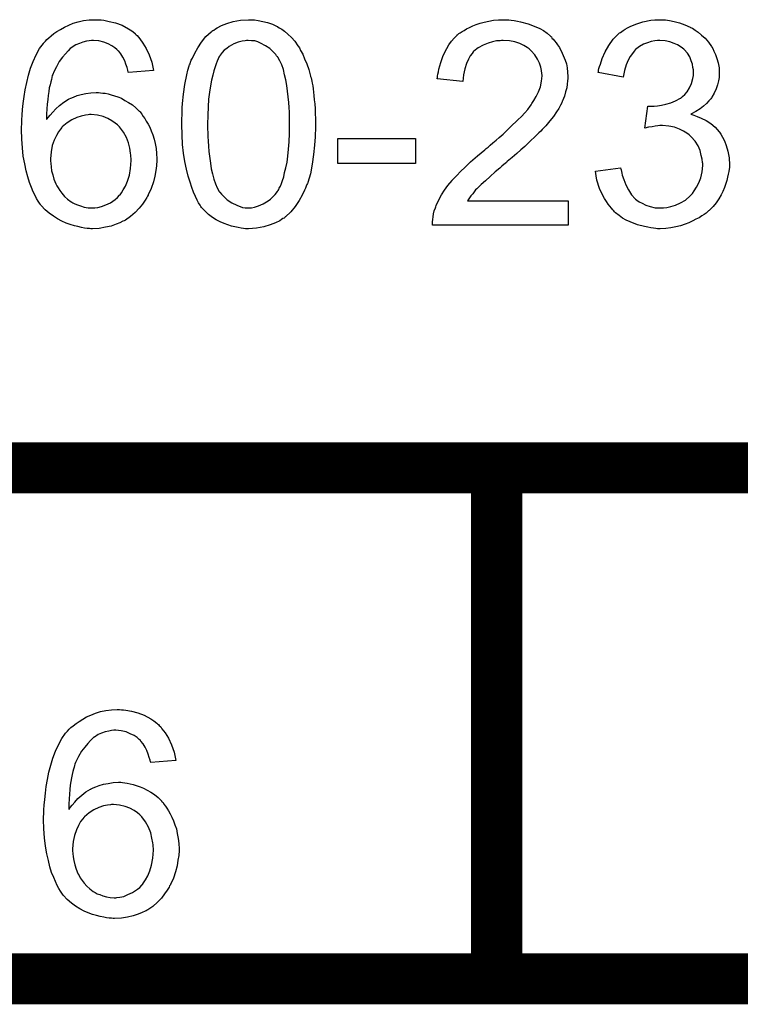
# Model space of a CAD drawing. Extents: x -1.3 to 9.2, y -4.6 to 3.5.
# Tile 131 of 215: x 7.78 to 8.062, y -4.563 to -4.178. Entities that reach past the tile are written whole.
import ezdxf

# ---------------------------------------------------------------- set-up
doc = ezdxf.new("R2010")
doc.units = 0
doc.layers.get('0').update_dxf_attribs({"linetype": 'CONTINUOUS'})
doc.layers.add('acc-ni-360-23-a_document', color=1, linetype='CONTINUOUS')

# ---------------------------------------------------------------- blocks, each defined once
blk = doc.blocks.new('D40')
at = {"const_width": 0.005}
blk.add_lwpolyline([(-0.0025, 0, 1), (0.0025, 0, 1)], format="xyb", close=True, dxfattribs=at)
blk = doc.blocks.new('D42')
at = {"const_width": 0.01}
blk.add_lwpolyline([(-0.005, 0, 1), (0.005, 0, 1)], format="xyb", close=True, dxfattribs=at)

msp = doc.modelspace()

# ---------------------------------------------------------------- linework, layer by layer
at = {"layer": 'acc-ni-360-23-a_document', "color": 1}
for points in [[(7.811111, -4.177736), (7.811921, -4.177736), (7.812846, -4.177852), (7.815044, -4.178315), (7.817474, -4.178893), (7.82002, -4.179819), (7.822565, -4.181207), (7.823838, -4.182017), (7.824995, -4.182943), (7.82511, -4.183058), (7.825226, -4.183174), (7.825573, -4.183521), (7.82592, -4.183868), (7.826499, -4.184447), (7.826962, -4.185141), (7.828234, -4.186761), (7.829507, -4.188843), (7.830664, -4.191389), (7.831705, -4.194281), (7.8324, -4.197521), (7.822565, -4.198331), (7.822565, -4.198215), (7.822449, -4.198099), (7.822334, -4.197405), (7.821986, -4.196364), (7.821524, -4.195091), (7.821061, -4.193703), (7.820367, -4.192314), (7.819557, -4.191042), (7.818747, -4.19), (7.818516, -4.189769), (7.818053, -4.189306), (7.817243, -4.188612), (7.816086, -4.187802), (7.814582, -4.187108), (7.812962, -4.186414), (7.810995, -4.185951), (7.808912, -4.185719), (7.808102, -4.185719), (7.807177, -4.185835), (7.806136, -4.186066), (7.804747, -4.186414), (7.803359, -4.186876), (7.80197, -4.187455), (7.800582, -4.188381), (7.800351, -4.188496), (7.799772, -4.188959), (7.798962, -4.189769), (7.797921, -4.190926), (7.796764, -4.192314), (7.795491, -4.193934), (7.794334, -4.196017), (7.793177, -4.198331), (7.793177, -4.198446), (7.793061, -4.198678), (7.792946, -4.199025), (7.792714, -4.199488), (7.792599, -4.200182), (7.792367, -4.200992), (7.792136, -4.201917), (7.791904, -4.203074), (7.791557, -4.204347), (7.791326, -4.205735), (7.791095, -4.20724), (7.790979, -4.208859), (7.790748, -4.210711), (7.790632, -4.212562), (7.790516, -4.214644), (7.790516, -4.216727), (7.790632, -4.216611), (7.791095, -4.215917), (7.791904, -4.214992), (7.792946, -4.213834), (7.794103, -4.212446), (7.795607, -4.211173), (7.797227, -4.209901), (7.799078, -4.208744), (7.799194, -4.208744), (7.799309, -4.208628), (7.800003, -4.208281), (7.801045, -4.207934), (7.802433, -4.207355), (7.804053, -4.206892), (7.805904, -4.206545), (7.807871, -4.206198), (7.809954, -4.206083), (7.810879, -4.206083), (7.811574, -4.206198), (7.812499, -4.206314), (7.813425, -4.20643), (7.814582, -4.206661), (7.815739, -4.207008), (7.8184, -4.207818), (7.819788, -4.208397), (7.821177, -4.209207), (7.822565, -4.210016), (7.824069, -4.210942), (7.825458, -4.212099), (7.82673, -4.213372), (7.826846, -4.213487), (7.827077, -4.213719), (7.827424, -4.214066), (7.827771, -4.214644), (7.82835, -4.215454), (7.828928, -4.216264), (7.829507, -4.217306), (7.830201, -4.218462), (7.830895, -4.219735), (7.831474, -4.221124), (7.832052, -4.222743), (7.832631, -4.224363), (7.832978, -4.226099), (7.833325, -4.228066), (7.833556, -4.230033), (7.833672, -4.232115), (7.833672, -4.232231), (7.833672, -4.232462), (7.833672, -4.232809), (7.833672, -4.233388), (7.833556, -4.234082), (7.833556, -4.234776), (7.833209, -4.236627), (7.832862, -4.238826), (7.832284, -4.24114), (7.831474, -4.243685), (7.830317, -4.246115), (7.830317, -4.24623), (7.830201, -4.246346), (7.82997, -4.246693), (7.829738, -4.247156), (7.829044, -4.248313), (7.828003, -4.249817), (7.82673, -4.251437), (7.825226, -4.253057), (7.823375, -4.254677), (7.821408, -4.256065), (7.821292, -4.256065), (7.821177, -4.256181), (7.820829, -4.256412), (7.820367, -4.256528), (7.81921, -4.257106), (7.817706, -4.257685), (7.815739, -4.258379), (7.81354, -4.258842), (7.811111, -4.259305), (7.80845, -4.25942), (7.807871, -4.25942), (7.807293, -4.259305), (7.806367, -4.259305), (7.805326, -4.259189), (7.804169, -4.258958), (7.80278, -4.25861), (7.801392, -4.258263), (7.799772, -4.257801), (7.798152, -4.257222), (7.796533, -4.256528), (7.794797, -4.255602), (7.793177, -4.254561), (7.791557, -4.253404), (7.789938, -4.252016), (7.788434, -4.250396), (7.788318, -4.25028), (7.788086, -4.249933), (7.787739, -4.24947), (7.787276, -4.24866), (7.786582, -4.247619), (7.786004, -4.246462), (7.78531, -4.244958), (7.784615, -4.243338), (7.783806, -4.241371), (7.783111, -4.239173), (7.782533, -4.236743), (7.781954, -4.234082), (7.781376, -4.231074), (7.781029, -4.227834), (7.780797, -4.224363), (7.780682, -4.220661), (7.780682, -4.220545), (7.780682, -4.220429), (7.780682, -4.220082), (7.780682, -4.219619), (7.780797, -4.218462), (7.780797, -4.216843), (7.780913, -4.214992), (7.781144, -4.212793), (7.781376, -4.210364), (7.781723, -4.207702), (7.782186, -4.205041), (7.782764, -4.202149), (7.783458, -4.199372), (7.784268, -4.196595), (7.78531, -4.193934), (7.786467, -4.191389), (7.787739, -4.188959), (7.789243, -4.186876), (7.789359, -4.186761), (7.789591, -4.186529), (7.790053, -4.186066), (7.790632, -4.185372), (7.791326, -4.184678), (7.792252, -4.183984), (7.793409, -4.183058), (7.794566, -4.182248), (7.795954, -4.181439), (7.797458, -4.180513), (7.799194, -4.179819), (7.800929, -4.179009), (7.802896, -4.17843), (7.804979, -4.177967), (7.807177, -4.177736), (7.809491, -4.17762), (7.810417, -4.17762), (7.811111, -4.177736)], [(7.871853, -4.177736), (7.873357, -4.177967), (7.875093, -4.178315), (7.876944, -4.178777), (7.878911, -4.179356), (7.880762, -4.180282), (7.880878, -4.180282), (7.880993, -4.180397), (7.881572, -4.180744), (7.882498, -4.181323), (7.883655, -4.182133), (7.884927, -4.18329), (7.886316, -4.184562), (7.887588, -4.186066), (7.888861, -4.187802), (7.888977, -4.188033), (7.88944, -4.188612), (7.889902, -4.189653), (7.890712, -4.191157), (7.891407, -4.192893), (7.892332, -4.19486), (7.893142, -4.197174), (7.893836, -4.199719), (7.893836, -4.199835), (7.893952, -4.200066), (7.894068, -4.200413), (7.894183, -4.200992), (7.894299, -4.201686), (7.894415, -4.202496), (7.894646, -4.203537), (7.894762, -4.204694), (7.894993, -4.205967), (7.895109, -4.207355), (7.895225, -4.208975), (7.895456, -4.210595), (7.895572, -4.212446), (7.895572, -4.214297), (7.895687, -4.21638), (7.895687, -4.218578), (7.895687, -4.218694), (7.895687, -4.219157), (7.895687, -4.219967), (7.895687, -4.220892), (7.895572, -4.222165), (7.895572, -4.223553), (7.895456, -4.225057), (7.89534, -4.226677), (7.894993, -4.23038), (7.894415, -4.234198), (7.893721, -4.2379), (7.893258, -4.239636), (7.892679, -4.241371), (7.892679, -4.241487), (7.892564, -4.241718), (7.892332, -4.242181), (7.892101, -4.24276), (7.891869, -4.243569), (7.891407, -4.244379), (7.890481, -4.246346), (7.889324, -4.248429), (7.88782, -4.250743), (7.886084, -4.252825), (7.884002, -4.254792), (7.883886, -4.254792), (7.88377, -4.255024), (7.883423, -4.255255), (7.88296, -4.255486), (7.882382, -4.255834), (7.881803, -4.256296), (7.880068, -4.257106), (7.877985, -4.257916), (7.875556, -4.258726), (7.872663, -4.259189), (7.869539, -4.25942), (7.868382, -4.25942), (7.867572, -4.259305), (7.866647, -4.259189), (7.86549, -4.258958), (7.864217, -4.258726), (7.862829, -4.258379), (7.86144, -4.257916), (7.859936, -4.257453), (7.858432, -4.256759), (7.856928, -4.255949), (7.855424, -4.255024), (7.85392, -4.253867), (7.852531, -4.252594), (7.851259, -4.251206), (7.851143, -4.25109), (7.850912, -4.250743), (7.850564, -4.250164), (7.849986, -4.249239), (7.849407, -4.248197), (7.848829, -4.246809), (7.848019, -4.245189), (7.847325, -4.243338), (7.846631, -4.241255), (7.845936, -4.238826), (7.845242, -4.236165), (7.844664, -4.233156), (7.844085, -4.229917), (7.843738, -4.226446), (7.843507, -4.222628), (7.843391, -4.218578), (7.843391, -4.218462), (7.843391, -4.218), (7.843391, -4.21719), (7.843391, -4.216264), (7.843507, -4.214992), (7.843507, -4.213603), (7.843622, -4.212099), (7.843738, -4.210364), (7.844085, -4.206777), (7.844664, -4.202959), (7.845358, -4.199141), (7.845821, -4.197405), (7.846283, -4.19567), (7.846283, -4.195554), (7.846399, -4.195323), (7.846631, -4.19486), (7.846862, -4.194281), (7.847093, -4.193471), (7.847556, -4.192661), (7.848482, -4.190694), (7.849639, -4.188612), (7.851143, -4.186414), (7.852878, -4.184215), (7.854961, -4.182364), (7.855077, -4.182364), (7.855192, -4.182133), (7.855539, -4.181901), (7.856002, -4.18167), (7.856581, -4.181207), (7.857275, -4.18086), (7.859011, -4.179934), (7.861093, -4.179124), (7.863523, -4.178315), (7.866415, -4.177852), (7.869539, -4.17762), (7.870581, -4.17762), (7.871853, -4.177736)], [(7.971355, -4.177736), (7.972281, -4.177852), (7.973438, -4.177967), (7.974711, -4.178199), (7.975983, -4.17843), (7.978991, -4.17924), (7.982, -4.180397), (7.983504, -4.181091), (7.985008, -4.181901), (7.986396, -4.182943), (7.987669, -4.1841), (7.987785, -4.184215), (7.988016, -4.184331), (7.988247, -4.184794), (7.98871, -4.185257), (7.989289, -4.185835), (7.989867, -4.186645), (7.990446, -4.187455), (7.99114, -4.188496), (7.992297, -4.190694), (7.993454, -4.193471), (7.993917, -4.19486), (7.994148, -4.19648), (7.99438, -4.198099), (7.994495, -4.199835), (7.994495, -4.200066), (7.994495, -4.200645), (7.99438, -4.20157), (7.994264, -4.202843), (7.994032, -4.204231), (7.99357, -4.205851), (7.993107, -4.207587), (7.992413, -4.209322), (7.992297, -4.209554), (7.992065, -4.210132), (7.991603, -4.211058), (7.990908, -4.21233), (7.989983, -4.213719), (7.988826, -4.215454), (7.987438, -4.21719), (7.985818, -4.219157), (7.985586, -4.219388), (7.985008, -4.220082), (7.984429, -4.220661), (7.983851, -4.221239), (7.983157, -4.221934), (7.982231, -4.222859), (7.981305, -4.223785), (7.980148, -4.224826), (7.978991, -4.225983), (7.977603, -4.227256), (7.976099, -4.228528), (7.974479, -4.230033), (7.972628, -4.231537), (7.970777, -4.233156), (7.970661, -4.233272), (7.97043, -4.233503), (7.969967, -4.233851), (7.969388, -4.234313), (7.968694, -4.235008), (7.967884, -4.235702), (7.966033, -4.237206), (7.964066, -4.238941), (7.962215, -4.240677), (7.960595, -4.242181), (7.959901, -4.24276), (7.959322, -4.243338), (7.959207, -4.243454), (7.95886, -4.243801), (7.958397, -4.244264), (7.957818, -4.244958), (7.95724, -4.245768), (7.956546, -4.246578), (7.955157, -4.248544), (7.994611, -4.248544), (7.994611, -4.258032), (7.941505, -4.258032), (7.941505, -4.257916), (7.941505, -4.257453), (7.941505, -4.256759), (7.94162, -4.255834), (7.941736, -4.254792), (7.941967, -4.253635), (7.942199, -4.252478), (7.942662, -4.251206), (7.942662, -4.25109), (7.942777, -4.250974), (7.943009, -4.25028), (7.943471, -4.249239), (7.944166, -4.24785), (7.945091, -4.24623), (7.946248, -4.244379), (7.947521, -4.242528), (7.949141, -4.240561), (7.949141, -4.240445), (7.949372, -4.24033), (7.949951, -4.239636), (7.950992, -4.238594), (7.952496, -4.23709), (7.954232, -4.235355), (7.95643, -4.233272), (7.959091, -4.230958), (7.961984, -4.228528), (7.962099, -4.228413), (7.962562, -4.228066), (7.963256, -4.227487), (7.964066, -4.226793), (7.965107, -4.225867), (7.96638, -4.224826), (7.967653, -4.223669), (7.969157, -4.222396), (7.972049, -4.219619), (7.974942, -4.216843), (7.97633, -4.215454), (7.977603, -4.214066), (7.97876, -4.212793), (7.979686, -4.21152), (7.979686, -4.211405), (7.979917, -4.211289), (7.980148, -4.210942), (7.98038, -4.210479), (7.98119, -4.209207), (7.982115, -4.207702), (7.982925, -4.205851), (7.983735, -4.203884), (7.984198, -4.201686), (7.984429, -4.199603), (7.984429, -4.199488), (7.984429, -4.199372), (7.984314, -4.198678), (7.984198, -4.197521), (7.983851, -4.196248), (7.983388, -4.194628), (7.982578, -4.193008), (7.981537, -4.191389), (7.980148, -4.189769), (7.979917, -4.189538), (7.979338, -4.189075), (7.978529, -4.188496), (7.977256, -4.187686), (7.975636, -4.186992), (7.973785, -4.186298), (7.971587, -4.185835), (7.969157, -4.185719), (7.968463, -4.185719), (7.968, -4.185835), (7.966611, -4.185951), (7.964992, -4.186298), (7.963256, -4.186761), (7.961289, -4.187571), (7.959438, -4.188612), (7.957703, -4.19), (7.957471, -4.190232), (7.957008, -4.19081), (7.956314, -4.191736), (7.95562, -4.193124), (7.95481, -4.194744), (7.954116, -4.196827), (7.953653, -4.199141), (7.953422, -4.201802), (7.943356, -4.20076), (7.943356, -4.200645), (7.943471, -4.200298), (7.943471, -4.199719), (7.943587, -4.198909), (7.943819, -4.197984), (7.94405, -4.196942), (7.944397, -4.19567), (7.944744, -4.194397), (7.94567, -4.19162), (7.947058, -4.188843), (7.947868, -4.187455), (7.948909, -4.186066), (7.949951, -4.184794), (7.951108, -4.183637), (7.951223, -4.183521), (7.951455, -4.183405), (7.951802, -4.183058), (7.95238, -4.182711), (7.953075, -4.182248), (7.953885, -4.181786), (7.95481, -4.181207), (7.955967, -4.180629), (7.95724, -4.18005), (7.958628, -4.179472), (7.960132, -4.179009), (7.961752, -4.178546), (7.963488, -4.178199), (7.965339, -4.177852), (7.967306, -4.177736), (7.969388, -4.17762), (7.970545, -4.17762), (7.971355, -4.177736)], [(8.032676, -4.177736), (8.03418, -4.177967), (8.036032, -4.178315), (8.038114, -4.178893), (8.040197, -4.179587), (8.042279, -4.180513), (8.042395, -4.180513), (8.042511, -4.180629), (8.043205, -4.180976), (8.044246, -4.18167), (8.045403, -4.18248), (8.046792, -4.183637), (8.04818, -4.184909), (8.049568, -4.186414), (8.050725, -4.188149), (8.050841, -4.188381), (8.051188, -4.188959), (8.051651, -4.19), (8.05223, -4.191273), (8.052808, -4.192777), (8.053271, -4.194513), (8.053618, -4.19648), (8.053734, -4.198446), (8.053734, -4.198678), (8.053734, -4.199372), (8.053618, -4.200298), (8.053386, -4.20157), (8.053039, -4.203074), (8.052461, -4.204694), (8.051767, -4.206314), (8.050841, -4.207934), (8.050725, -4.208165), (8.050378, -4.208628), (8.049684, -4.209438), (8.048758, -4.210364), (8.047601, -4.211405), (8.046213, -4.212562), (8.044593, -4.213603), (8.042626, -4.214644), (8.042742, -4.214644), (8.042974, -4.21476), (8.043321, -4.214876), (8.043783, -4.214992), (8.045056, -4.215454), (8.046676, -4.216149), (8.048527, -4.217074), (8.050378, -4.218231), (8.052114, -4.219735), (8.053734, -4.221471), (8.053849, -4.221702), (8.054312, -4.222396), (8.055006, -4.223553), (8.0557, -4.225057), (8.056395, -4.226909), (8.057089, -4.229107), (8.057552, -4.231652), (8.057667, -4.234429), (8.057667, -4.234545), (8.057667, -4.234892), (8.057667, -4.23547), (8.057552, -4.236165), (8.057436, -4.23709), (8.057205, -4.238132), (8.056973, -4.239288), (8.056742, -4.240561), (8.055816, -4.243338), (8.055122, -4.244842), (8.054428, -4.24623), (8.053502, -4.247735), (8.052461, -4.249239), (8.051304, -4.250743), (8.049916, -4.252131), (8.0498, -4.252247), (8.049568, -4.252478), (8.049106, -4.252825), (8.048527, -4.253288), (8.047833, -4.253867), (8.046907, -4.254445), (8.045866, -4.255139), (8.044593, -4.255718), (8.043321, -4.256412), (8.041816, -4.257106), (8.040312, -4.257685), (8.038577, -4.258263), (8.036726, -4.258726), (8.034759, -4.259073), (8.032792, -4.259305), (8.030594, -4.25942), (8.029552, -4.25942), (8.028858, -4.259305), (8.027932, -4.259189), (8.026891, -4.259073), (8.025734, -4.258842), (8.024462, -4.25861), (8.021685, -4.257916), (8.018792, -4.256759), (8.017288, -4.256065), (8.0159, -4.255255), (8.014511, -4.254214), (8.013123, -4.253172), (8.013007, -4.253057), (8.012776, -4.252825), (8.012429, -4.252478), (8.012082, -4.252016), (8.011503, -4.251437), (8.010925, -4.250627), (8.01023, -4.249817), (8.009536, -4.248776), (8.008842, -4.247619), (8.008148, -4.246462), (8.006875, -4.243685), (8.005834, -4.240445), (8.005487, -4.23871), (8.005255, -4.236859), (8.01509, -4.235586), (8.01509, -4.235702), (8.015206, -4.235933), (8.015321, -4.236396), (8.015437, -4.236975), (8.015553, -4.237669), (8.015784, -4.238479), (8.016363, -4.240214), (8.017172, -4.242297), (8.018214, -4.244264), (8.019371, -4.246115), (8.020759, -4.247735), (8.02099, -4.24785), (8.021453, -4.248313), (8.022379, -4.248892), (8.023536, -4.24947), (8.024924, -4.250164), (8.02666, -4.250743), (8.028627, -4.251206), (8.030709, -4.251321), (8.031404, -4.251321), (8.031866, -4.251206), (8.033139, -4.25109), (8.034759, -4.250743), (8.03661, -4.250164), (8.038577, -4.249354), (8.040544, -4.248197), (8.042395, -4.246578), (8.042626, -4.246346), (8.043205, -4.245652), (8.043899, -4.244611), (8.044825, -4.243222), (8.04575, -4.241487), (8.046444, -4.23952), (8.047023, -4.237206), (8.047254, -4.23466), (8.047254, -4.234545), (8.047254, -4.234313), (8.047254, -4.233966), (8.047139, -4.233503), (8.047023, -4.232231), (8.046676, -4.230727), (8.046213, -4.228876), (8.045403, -4.227024), (8.044246, -4.225173), (8.042742, -4.223438), (8.042511, -4.223206), (8.041932, -4.222743), (8.041007, -4.222049), (8.039734, -4.221239), (8.038114, -4.220429), (8.036147, -4.219735), (8.033949, -4.219272), (8.031519, -4.219041), (8.030478, -4.219041), (8.029668, -4.219157), (8.028627, -4.219272), (8.02747, -4.219504), (8.026081, -4.219735), (8.024577, -4.220082), (8.025734, -4.211405), (8.026313, -4.211405), (8.026775, -4.21152), (8.02828, -4.21152), (8.029552, -4.211289), (8.031056, -4.211058), (8.032792, -4.210711), (8.034759, -4.210132), (8.03661, -4.209322), (8.038577, -4.208281), (8.038693, -4.208281), (8.038808, -4.208165), (8.039387, -4.207702), (8.040197, -4.206892), (8.041122, -4.205851), (8.042048, -4.204347), (8.042858, -4.202612), (8.043436, -4.200645), (8.043668, -4.199488), (8.043668, -4.198215), (8.043668, -4.198099), (8.043668, -4.197984), (8.043668, -4.197289), (8.043436, -4.196364), (8.043205, -4.195091), (8.042742, -4.193703), (8.042164, -4.192199), (8.041238, -4.190694), (8.039965, -4.189306), (8.03985, -4.18919), (8.039271, -4.188728), (8.038461, -4.188149), (8.03742, -4.187455), (8.036032, -4.186876), (8.034412, -4.186298), (8.03256, -4.185835), (8.030478, -4.185719), (8.029552, -4.185719), (8.028511, -4.185951), (8.027123, -4.186182), (8.025618, -4.186645), (8.024114, -4.187224), (8.022495, -4.188149), (8.02099, -4.189306), (8.020875, -4.189422), (8.020412, -4.19), (8.019718, -4.19081), (8.018908, -4.191967), (8.018098, -4.193471), (8.017288, -4.195323), (8.016594, -4.197521), (8.016131, -4.200066), (8.006297, -4.198331), (8.006297, -4.198215), (8.006412, -4.197868), (8.006528, -4.197405), (8.006644, -4.196711), (8.006875, -4.195901), (8.007222, -4.194975), (8.007916, -4.192777), (8.009073, -4.190232), (8.010462, -4.187686), (8.012197, -4.185257), (8.014396, -4.183058), (8.014511, -4.182943), (8.014743, -4.182827), (8.01509, -4.182596), (8.015553, -4.182248), (8.016131, -4.181786), (8.016941, -4.181323), (8.017751, -4.18086), (8.018792, -4.180282), (8.021106, -4.179356), (8.023767, -4.17843), (8.026891, -4.177852), (8.028511, -4.17762), (8.031404, -4.17762), (8.032676, -4.177736)], [(7.869423, -4.185719), (7.868729, -4.185719), (7.868266, -4.185835), (7.866994, -4.186066), (7.86549, -4.186414), (7.863754, -4.187108), (7.861903, -4.188149), (7.860977, -4.188843), (7.860052, -4.189538), (7.859242, -4.190463), (7.858432, -4.191504), (7.858432, -4.19162), (7.858201, -4.191851), (7.857969, -4.192314), (7.857622, -4.192893), (7.857275, -4.193818), (7.856812, -4.19486), (7.856465, -4.196132), (7.856002, -4.197636), (7.855539, -4.199372), (7.855077, -4.201339), (7.854614, -4.203537), (7.854267, -4.205967), (7.85392, -4.208744), (7.853688, -4.211752), (7.853573, -4.214992), (7.853457, -4.218578), (7.853457, -4.21881), (7.853457, -4.219388), (7.853457, -4.220429), (7.853573, -4.221818), (7.853573, -4.223322), (7.853688, -4.225173), (7.853804, -4.22714), (7.854035, -4.229223), (7.854614, -4.233735), (7.854961, -4.235933), (7.855424, -4.238016), (7.855887, -4.239983), (7.856581, -4.241834), (7.857275, -4.243454), (7.858085, -4.244842), (7.858085, -4.244958), (7.858316, -4.245074), (7.858895, -4.245883), (7.859936, -4.246925), (7.861209, -4.248082), (7.862944, -4.249239), (7.864911, -4.25028), (7.867109, -4.25109), (7.868266, -4.251206), (7.869539, -4.251321), (7.870233, -4.251321), (7.870696, -4.251206), (7.871853, -4.250974), (7.873473, -4.250511), (7.875208, -4.249702), (7.877175, -4.248544), (7.878101, -4.24785), (7.879027, -4.246925), (7.879952, -4.245999), (7.880878, -4.244842), (7.880878, -4.244726), (7.881109, -4.244495), (7.881341, -4.244148), (7.881572, -4.243569), (7.882035, -4.24276), (7.882382, -4.241718), (7.882845, -4.240561), (7.883307, -4.239173), (7.883655, -4.237437), (7.884117, -4.235586), (7.88458, -4.233388), (7.884927, -4.231074), (7.885159, -4.228297), (7.88539, -4.225404), (7.885622, -4.222165), (7.885622, -4.218578), (7.885622, -4.218462), (7.885622, -4.218347), (7.885622, -4.217768), (7.885622, -4.216727), (7.885506, -4.215339), (7.885506, -4.213834), (7.88539, -4.211983), (7.885274, -4.210016), (7.885043, -4.207818), (7.884465, -4.203422), (7.884117, -4.201223), (7.883655, -4.199141), (7.883192, -4.197174), (7.882498, -4.195323), (7.881803, -4.193703), (7.880993, -4.192314), (7.880993, -4.192199), (7.880762, -4.192083), (7.880531, -4.191736), (7.880184, -4.191273), (7.879142, -4.190232), (7.87787, -4.188959), (7.876134, -4.187802), (7.874167, -4.186761), (7.873126, -4.186298), (7.871969, -4.185951), (7.870696, -4.185835), (7.869423, -4.185719)], [(7.807987, -4.21476), (7.807293, -4.21476), (7.80683, -4.214876), (7.805673, -4.214992), (7.804053, -4.215339), (7.802318, -4.215917), (7.800351, -4.216843), (7.798499, -4.218), (7.796648, -4.219619), (7.796417, -4.219851), (7.795954, -4.220429), (7.795144, -4.221471), (7.794334, -4.222975), (7.793524, -4.22471), (7.792714, -4.226909), (7.792252, -4.229338), (7.79202, -4.232115), (7.79202, -4.232346), (7.79202, -4.232925), (7.792136, -4.233966), (7.792252, -4.235239), (7.792483, -4.236743), (7.792946, -4.238363), (7.793409, -4.240098), (7.794103, -4.241834), (7.794218, -4.242065), (7.794566, -4.242644), (7.795028, -4.243454), (7.795723, -4.244495), (7.796533, -4.245536), (7.797574, -4.246809), (7.798731, -4.24785), (7.800119, -4.248892), (7.800351, -4.249007), (7.800813, -4.249239), (7.801623, -4.249702), (7.802665, -4.250049), (7.803822, -4.250511), (7.80521, -4.250974), (7.806714, -4.251206), (7.808334, -4.251321), (7.808912, -4.251321), (7.809375, -4.251206), (7.810532, -4.25109), (7.812036, -4.250743), (7.813656, -4.250049), (7.815507, -4.249239), (7.817359, -4.247966), (7.818284, -4.247272), (7.819094, -4.246346), (7.819094, -4.24623), (7.819325, -4.246115), (7.819788, -4.245421), (7.820482, -4.244264), (7.821408, -4.24276), (7.822218, -4.240793), (7.822912, -4.238479), (7.823375, -4.235818), (7.823606, -4.232694), (7.823606, -4.232578), (7.823606, -4.232346), (7.823606, -4.231884), (7.823491, -4.231305), (7.823491, -4.230611), (7.823375, -4.229801), (7.823028, -4.22795), (7.822565, -4.225867), (7.821755, -4.223669), (7.820598, -4.221586), (7.819094, -4.219619), (7.818863, -4.219388), (7.818284, -4.21881), (7.817359, -4.218115), (7.816086, -4.21719), (7.814466, -4.216264), (7.812615, -4.21557), (7.810417, -4.214992), (7.807987, -4.21476)], [(7.93491, -4.233966), (7.904481, -4.233966), (7.904481, -4.224132), (7.93491, -4.224132), (7.93491, -4.233966)], [(7.81979, -4.447736), (7.8206, -4.447736), (7.821525, -4.447852), (7.823724, -4.448315), (7.826153, -4.448893), (7.828699, -4.449819), (7.831244, -4.451207), (7.832517, -4.452017), (7.833674, -4.452943), (7.833789, -4.453058), (7.833905, -4.453174), (7.834252, -4.453521), (7.834599, -4.453868), (7.835178, -4.454447), (7.835641, -4.455141), (7.836913, -4.456761), (7.838186, -4.458843), (7.839343, -4.461389), (7.840384, -4.464281), (7.841078, -4.467521), (7.831244, -4.468331), (7.831244, -4.468215), (7.831128, -4.468099), (7.831013, -4.467405), (7.830666, -4.466364), (7.830203, -4.465091), (7.82974, -4.463703), (7.829046, -4.462314), (7.828236, -4.461042), (7.827426, -4.46), (7.827194, -4.459769), (7.826732, -4.459306), (7.825922, -4.458612), (7.824765, -4.457802), (7.823261, -4.457108), (7.821641, -4.456414), (7.819674, -4.455951), (7.817591, -4.455719), (7.816782, -4.455719), (7.815856, -4.455835), (7.814815, -4.456066), (7.813426, -4.456414), (7.812038, -4.456876), (7.810649, -4.457455), (7.809261, -4.458381), (7.80903, -4.458496), (7.808451, -4.458959), (7.807641, -4.459769), (7.8066, -4.460926), (7.805443, -4.462314), (7.80417, -4.463934), (7.803013, -4.466017), (7.801856, -4.468331), (7.801856, -4.468446), (7.80174, -4.468678), (7.801625, -4.469025), (7.801393, -4.469488), (7.801278, -4.470182), (7.801046, -4.470992), (7.800815, -4.471917), (7.800583, -4.473074), (7.800236, -4.474347), (7.800005, -4.475735), (7.799774, -4.47724), (7.799658, -4.478859), (7.799426, -4.480711), (7.799311, -4.482562), (7.799195, -4.484644), (7.799195, -4.486727), (7.799311, -4.486611), (7.799774, -4.485917), (7.800583, -4.484992), (7.801625, -4.483834), (7.802782, -4.482446), (7.804286, -4.481173), (7.805906, -4.479901), (7.807757, -4.478744), (7.807873, -4.478744), (7.807988, -4.478628), (7.808682, -4.478281), (7.809724, -4.477934), (7.811112, -4.477355), (7.812732, -4.476892), (7.814583, -4.476545), (7.81655, -4.476198), (7.818633, -4.476083), (7.819558, -4.476083), (7.820252, -4.476198), (7.821178, -4.476314), (7.822104, -4.47643), (7.823261, -4.476661), (7.824418, -4.477008), (7.827079, -4.477818), (7.828467, -4.478397), (7.829856, -4.479207), (7.831244, -4.480016), (7.832748, -4.480942), (7.834136, -4.482099), (7.835409, -4.483372), (7.835525, -4.483487), (7.835756, -4.483719), (7.836103, -4.484066), (7.83645, -4.484644), (7.837029, -4.485454), (7.837608, -4.486264), (7.838186, -4.487306), (7.83888, -4.488462), (7.839574, -4.489735), (7.840153, -4.491124), (7.840731, -4.492743), (7.84131, -4.494363), (7.841657, -4.496099), (7.842004, -4.498066), (7.842235, -4.500033), (7.842351, -4.502115), (7.842351, -4.502231), (7.842351, -4.502462), (7.842351, -4.502809), (7.842351, -4.503388), (7.842235, -4.504082), (7.842235, -4.504776), (7.841888, -4.506627), (7.841541, -4.508826), (7.840963, -4.51114), (7.840153, -4.513685), (7.838996, -4.516115), (7.838996, -4.51623), (7.83888, -4.516346), (7.838649, -4.516693), (7.838417, -4.517156), (7.837723, -4.518313), (7.836682, -4.519817), (7.835409, -4.521437), (7.833905, -4.523057), (7.832054, -4.524677), (7.830087, -4.526065), (7.829971, -4.526065), (7.829856, -4.526181), (7.829508, -4.526412), (7.829046, -4.526528), (7.827889, -4.527106), (7.826385, -4.527685), (7.824418, -4.528379), (7.822219, -4.528842), (7.81979, -4.529305), (7.817129, -4.52942), (7.81655, -4.52942), (7.815972, -4.529305), (7.815046, -4.529305), (7.814005, -4.529189), (7.812848, -4.528958), (7.811459, -4.52861), (7.810071, -4.528263), (7.808451, -4.527801), (7.806831, -4.527222), (7.805212, -4.526528), (7.803476, -4.525602), (7.801856, -4.524561), (7.800236, -4.523404), (7.798617, -4.522016), (7.797113, -4.520396), (7.796997, -4.52028), (7.796765, -4.519933), (7.796418, -4.51947), (7.795956, -4.51866), (7.795261, -4.517619), (7.794683, -4.516462), (7.793989, -4.514958), (7.793294, -4.513338), (7.792484, -4.511371), (7.79179, -4.509173), (7.791212, -4.506743), (7.790633, -4.504082), (7.790055, -4.501074), (7.789708, -4.497834), (7.789476, -4.494363), (7.789361, -4.490661), (7.789361, -4.490545), (7.789361, -4.490429), (7.789361, -4.490082), (7.789361, -4.489619), (7.789476, -4.488462), (7.789476, -4.486843), (7.789592, -4.484992), (7.789823, -4.482793), (7.790055, -4.480364), (7.790402, -4.477702), (7.790865, -4.475041), (7.791443, -4.472149), (7.792137, -4.469372), (7.792947, -4.466595), (7.793989, -4.463934), (7.795146, -4.461389), (7.796418, -4.458959), (7.797922, -4.456876), (7.798038, -4.456761), (7.79827, -4.456529), (7.798732, -4.456066), (7.799311, -4.455372), (7.800005, -4.454678), (7.800931, -4.453984), (7.802088, -4.453058), (7.803245, -4.452248), (7.804633, -4.451439), (7.806137, -4.450513), (7.807873, -4.449819), (7.809608, -4.449009), (7.811575, -4.44843), (7.813658, -4.447967), (7.815856, -4.447736), (7.81817, -4.44762), (7.819096, -4.44762), (7.81979, -4.447736)], [(7.816666, -4.48476), (7.815972, -4.48476), (7.815509, -4.484876), (7.814352, -4.484992), (7.812732, -4.485339), (7.810997, -4.485917), (7.80903, -4.486843), (7.807178, -4.488), (7.805327, -4.489619), (7.805096, -4.489851), (7.804633, -4.490429), (7.803823, -4.491471), (7.803013, -4.492975), (7.802203, -4.49471), (7.801393, -4.496909), (7.800931, -4.499338), (7.800699, -4.502115), (7.800699, -4.502346), (7.800699, -4.502925), (7.800815, -4.503966), (7.800931, -4.505239), (7.801162, -4.506743), (7.801625, -4.508363), (7.802088, -4.510098), (7.802782, -4.511834), (7.802898, -4.512065), (7.803245, -4.512644), (7.803707, -4.513454), (7.804402, -4.514495), (7.805212, -4.515536), (7.806253, -4.516809), (7.80741, -4.51785), (7.808798, -4.518892), (7.80903, -4.519007), (7.809492, -4.519239), (7.810302, -4.519702), (7.811344, -4.520049), (7.812501, -4.520511), (7.813889, -4.520974), (7.815393, -4.521206), (7.817013, -4.521321), (7.817591, -4.521321), (7.818054, -4.521206), (7.819211, -4.52109), (7.820715, -4.520743), (7.822335, -4.520049), (7.824186, -4.519239), (7.826038, -4.517966), (7.826963, -4.517272), (7.827773, -4.516346), (7.827773, -4.51623), (7.828004, -4.516115), (7.828467, -4.515421), (7.829161, -4.514264), (7.830087, -4.51276), (7.830897, -4.510793), (7.831591, -4.508479), (7.832054, -4.505818), (7.832285, -4.502694), (7.832285, -4.502578), (7.832285, -4.502346), (7.832285, -4.501884), (7.83217, -4.501305), (7.83217, -4.500611), (7.832054, -4.499801), (7.831707, -4.49795), (7.831244, -4.495867), (7.830434, -4.493669), (7.829277, -4.491586), (7.827773, -4.489619), (7.827542, -4.489388), (7.826963, -4.48881), (7.826038, -4.488115), (7.824765, -4.48719), (7.823145, -4.486264), (7.821294, -4.48557), (7.819096, -4.484992), (7.816666, -4.48476)]]:
    msp.add_lwpolyline(points, dxfattribs=at)
for points, const_width in [([(7.266618, -4.353), (7.966618, -4.353)], 0.02), ([(7.966618, -4.353), (8.766618, -4.353)], 0.02), ([(7.966618, -4.553), (7.966618, -4.353)], 0.02), ([(7.966618, -4.348), (7.966618, -4.348)], 0.01), ([(7.966618, -4.348), (7.966618, -4.348)], 0.01), ([(7.971618, -4.353), (7.971618, -4.353)], 0.01), ([(7.971618, -4.353), (7.971618, -4.353)], 0.01), ([(7.966618, -4.358), (7.966618, -4.358)], 0.01), ([(7.966618, -4.358), (7.966618, -4.358)], 0.01), ([(7.266618, -4.553), (7.966618, -4.553)], 0.02), ([(7.966618, -4.553), (9.166618, -4.553)], 0.02), ([(7.966618, -4.548), (7.966618, -4.548)], 0.01), ([(7.966618, -4.548), (7.966618, -4.548)], 0.01), ([(7.961618, -4.553), (7.961618, -4.553)], 0.01), ([(7.961618, -4.553), (7.961618, -4.553)], 0.01), ([(7.966618, -4.558), (7.966618, -4.558)], 0.01), ([(7.966618, -4.558), (7.966618, -4.558)], 0.01)]:
    msp.add_lwpolyline(points, dxfattribs=dict(at, const_width=const_width))
at = {"layer": 'acc-ni-360-23-a_document', "color": 1, "const_width": 0.01}
for points in [[(7.966618, -4.348, 1), (7.966618, -4.358)], [(7.971618, -4.353, 1), (7.961618, -4.353)], [(7.966618, -4.358, 1), (7.966618, -4.348)], [(7.966618, -4.548, 1), (7.966618, -4.558)], [(7.966618, -4.558, 1), (7.966618, -4.548)], [(7.961618, -4.553, 1), (7.971618, -4.553)]]:
    msp.add_lwpolyline(points, format="xyb", dxfattribs=at)

# ---------------------------------------------------------------- block references
at = {"layer": 'acc-ni-360-23-a_document'}
for name, p in [('D42', (7.966618, -4.353)), ('D42', (7.966618, -4.353)), ('D42', (7.966618, -4.353)), ('D40', (7.966618, -4.348)), ('D40', (7.966618, -4.348)), ('D40', (7.966618, -4.348)), ('D40', (7.966618, -4.348)), ('D40', (7.961618, -4.353)), ('D40', (7.971618, -4.353)), ('D40', (7.971618, -4.353)), ('D40', (7.971618, -4.353)), ('D40', (7.966618, -4.358)), ('D40', (7.966618, -4.358)), ('D40', (7.966618, -4.358)), ('D40', (7.966618, -4.358)), ('D42', (7.966618, -4.553)), ('D42', (7.966618, -4.553)), ('D42', (7.966618, -4.553)), ('D40', (7.966618, -4.548)), ('D40', (7.966618, -4.548)), ('D40', (7.966618, -4.548)), ('D40', (7.966618, -4.548)), ('D40', (7.961618, -4.553)), ('D40', (7.961618, -4.553)), ('D40', (7.961618, -4.553)), ('D40', (7.971618, -4.553)), ('D40', (7.966618, -4.558)), ('D40', (7.966618, -4.558)), ('D40', (7.966618, -4.558)), ('D40', (7.966618, -4.558))]:
    msp.add_blockref(name, p, dxfattribs=at)

doc.saveas('drawing.dxf')
